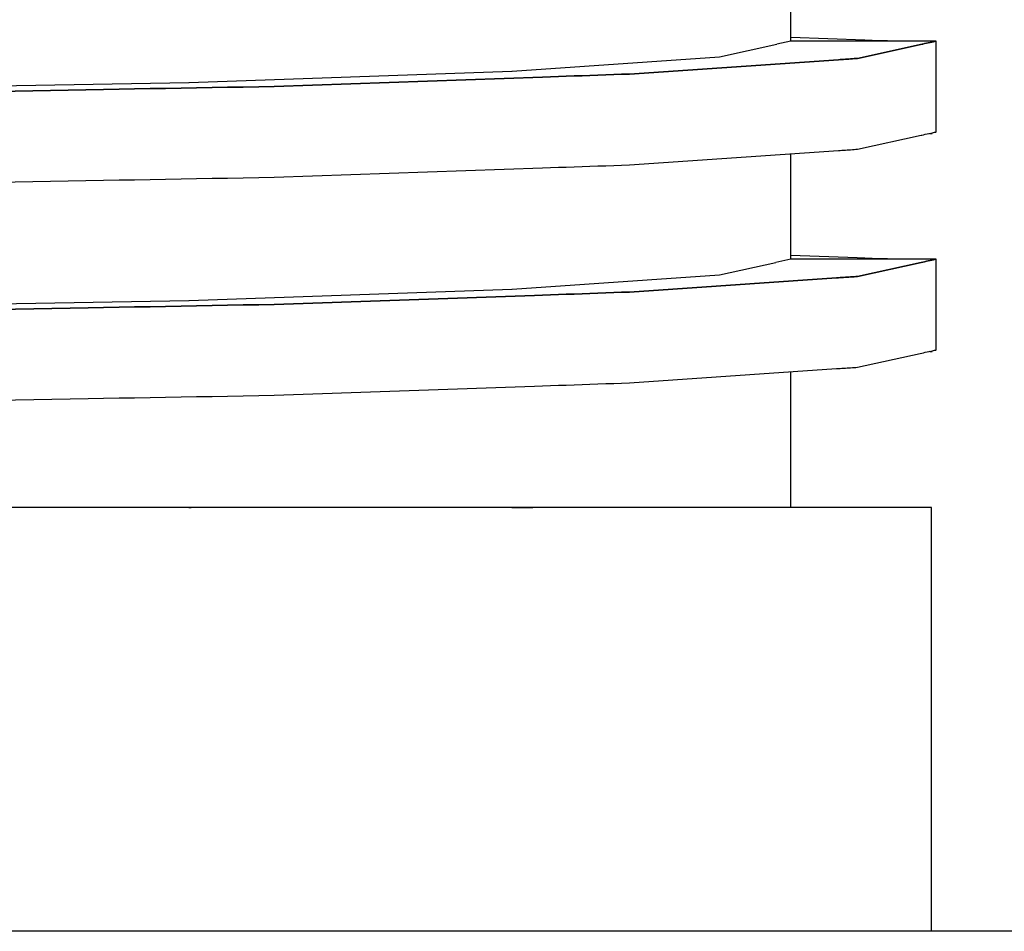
# Model space of a CAD drawing. Header units: millimetres. Extents: x -300186 to 535164, y -28581 to 763383.
# Tile 37 of 256: x -11996 to -11974, y 128305 to 128325. Entities that reach past the tile are written whole.
import ezdxf

# ---------------------------------------------------------------- set-up
doc = ezdxf.new("R2010")
doc.units = ezdxf.units.MM
doc.header["$LTSCALE"] = 10
doc.layers.add('L_Vaillant_Logo___RFER__0', color=7, linetype='Continuous')

msp = doc.modelspace()

# ---------------------------------------------------------------- linework, layer by layer
at = {"layer": 'L_Vaillant_Logo___RFER__0', "color": 0}
for p, q in [((-11979.033, 128324.35, 0), (-11979.033, 128326.659, 0)), ((-11980.6, 128324.004, 0), (-11979.338, 128324.282, 0)), ((-11979.033, 128324.35, 0), (-11979.338, 128324.282, 0)), ((-11977.414, 128324.37, 0), (-11979.033, 128324.426, 0)), ((-11977.415, 128324.35, 0), (-11979.033, 128324.35, 0)), ((-11976.151, 128324.282, 0), (-11977.57, 128323.97, 0)), ((-11977.57, 128323.97, 0), (-11976.151, 128324.282, 0)), ((-11977.248, 128324.35, 0), (-11977.415, 128324.35, 0)), ((-11977.247, 128324.364, 0), (-11977.414, 128324.37, 0)), ((-11977.081, 128324.35, 0), (-11977.248, 128324.35, 0)), ((-11977.081, 128324.358, 0), (-11977.247, 128324.364, 0)), ((-11976.914, 128324.352, 0), (-11977.081, 128324.358, 0)), ((-11976.914, 128324.35, 0), (-11977.081, 128324.35, 0)), ((-11976.834, 128324.35, 0), (-11976.914, 128324.352, 0)), ((-11976.747, 128324.35, 0), (-11976.914, 128324.35, 0)), ((-11976.58, 128324.35, 0), (-11976.747, 128324.35, 0)), ((-11976.413, 128324.35, 0), (-11976.58, 128324.35, 0)), ((-11976.246, 128324.35, 0), (-11976.413, 128324.35, 0)), ((-11976.079, 128324.35, 0), (-11976.246, 128324.35, 0)), ((-11976.14, 128324.285, 0), (-11976.151, 128324.282, 0)), ((-11976.151, 128324.282, 0), (-11976.14, 128324.285, 0)), ((-11976.1, 128324.294, 0), (-11976.14, 128324.285, 0)), ((-11976.14, 128324.285, 0), (-11976.1, 128324.294, 0)), ((-11976.06, 128324.302, 0), (-11976.1, 128324.294, 0)), ((-11976.1, 128324.294, 0), (-11976.06, 128324.302, 0)), ((-11975.912, 128324.35, 0), (-11976.079, 128324.35, 0)), ((-11976.021, 128324.311, 0), (-11976.06, 128324.302, 0)), ((-11976.06, 128324.302, 0), (-11976.021, 128324.311, 0)), ((-11975.981, 128324.32, 0), (-11976.021, 128324.311, 0)), ((-11976.021, 128324.311, 0), (-11975.981, 128324.32, 0)), ((-11975.941, 128324.329, 0), (-11975.981, 128324.32, 0)), ((-11975.981, 128324.32, 0), (-11975.941, 128324.329, 0)), ((-11975.902, 128324.337, 0), (-11975.941, 128324.329, 0)), ((-11975.941, 128324.329, 0), (-11975.902, 128324.337, 0)), ((-11975.873, 128324.35, 0), (-11975.912, 128324.35, 0)), ((-11975.862, 128324.346, 0), (-11975.902, 128324.337, 0)), ((-11975.902, 128324.337, 0), (-11975.862, 128324.346, 0)), ((-11975.846, 128324.35, 0), (-11975.873, 128324.35, 0)), ((-11975.846, 128324.35, 0), (-11975.862, 128324.346, 0)), ((-11975.862, 128324.346, 0), (-11975.846, 128324.35, 0)), ((-11975.846, 128322.434, 0), (-11975.846, 128324.35, 0)), ((-11985.145, 128323.692, 0), (-11980.601, 128324.004, 0)), ((-11977.992, 128323.941, 0), (-11982.571, 128323.627, 0)), ((-11982.571, 128323.627, 0), (-11977.992, 128323.941, 0)), ((-11980.601, 128324.004, 0), (-11980.6, 128324.004, 0)), ((-11977.953, 128323.944, 0), (-11977.992, 128323.941, 0)), ((-11977.992, 128323.941, 0), (-11977.953, 128323.944, 0)), ((-11977.915, 128323.946, 0), (-11977.953, 128323.944, 0)), ((-11977.953, 128323.944, 0), (-11977.915, 128323.946, 0)), ((-11977.876, 128323.949, 0), (-11977.915, 128323.946, 0)), ((-11977.915, 128323.946, 0), (-11977.876, 128323.949, 0)), ((-11977.838, 128323.951, 0), (-11977.876, 128323.949, 0)), ((-11977.876, 128323.949, 0), (-11977.838, 128323.951, 0)), ((-11977.8, 128323.954, 0), (-11977.838, 128323.951, 0)), ((-11977.838, 128323.951, 0), (-11977.8, 128323.954, 0)), ((-11977.761, 128323.957, 0), (-11977.8, 128323.954, 0)), ((-11977.8, 128323.954, 0), (-11977.761, 128323.957, 0)), ((-11977.723, 128323.959, 0), (-11977.761, 128323.957, 0)), ((-11977.761, 128323.957, 0), (-11977.723, 128323.959, 0)), ((-11977.685, 128323.962, 0), (-11977.723, 128323.959, 0)), ((-11977.723, 128323.959, 0), (-11977.685, 128323.962, 0)), ((-11977.646, 128323.965, 0), (-11977.685, 128323.962, 0)), ((-11977.685, 128323.962, 0), (-11977.646, 128323.965, 0)), ((-11977.608, 128323.967, 0), (-11977.646, 128323.965, 0)), ((-11977.646, 128323.965, 0), (-11977.608, 128323.967, 0)), ((-11977.57, 128323.97, 0), (-11977.608, 128323.967, 0)), ((-11977.608, 128323.967, 0), (-11977.57, 128323.97, 0)), ((-11992.228, 128323.445, 0), (-11985.15, 128323.692, 0)), ((-11985.15, 128323.692, 0), (-11985.145, 128323.692, 0)), ((-11983.958, 128323.579, 0), (-11984.131, 128323.573, 0)), ((-11984.131, 128323.573, 0), (-11983.958, 128323.579, 0)), ((-11983.784, 128323.585, 0), (-11983.958, 128323.579, 0)), ((-11983.958, 128323.579, 0), (-11983.784, 128323.585, 0)), ((-11983.611, 128323.591, 0), (-11983.784, 128323.585, 0)), ((-11983.784, 128323.585, 0), (-11983.611, 128323.591, 0)), ((-11983.438, 128323.597, 0), (-11983.611, 128323.591, 0)), ((-11983.611, 128323.591, 0), (-11983.438, 128323.597, 0)), ((-11983.265, 128323.603, 0), (-11983.438, 128323.597, 0)), ((-11983.438, 128323.597, 0), (-11983.265, 128323.603, 0)), ((-11983.091, 128323.609, 0), (-11983.265, 128323.603, 0)), ((-11983.265, 128323.603, 0), (-11983.091, 128323.609, 0)), ((-11982.918, 128323.615, 0), (-11983.091, 128323.609, 0)), ((-11983.091, 128323.609, 0), (-11982.918, 128323.615, 0)), ((-11982.745, 128323.621, 0), (-11982.918, 128323.615, 0)), ((-11982.918, 128323.615, 0), (-11982.745, 128323.621, 0)), ((-11982.571, 128323.627, 0), (-11982.745, 128323.621, 0)), ((-11982.745, 128323.621, 0), (-11982.571, 128323.627, 0)), ((-12001.157, 128323.286, 0), (-11992.235, 128323.445, 0)), ((-11992.235, 128323.445, 0), (-11992.228, 128323.445, 0)), ((-11984.478, 128323.561, 0), (-11990.361, 128323.355, 0)), ((-11990.361, 128323.355, 0), (-11984.478, 128323.561, 0)), ((-11984.304, 128323.567, 0), (-11984.478, 128323.561, 0)), ((-11984.478, 128323.561, 0), (-11984.304, 128323.567, 0)), ((-11984.131, 128323.573, 0), (-11984.304, 128323.567, 0)), ((-11984.304, 128323.567, 0), (-11984.131, 128323.573, 0)), ((-11994.103, 128323.289, 0), (-12000.177, 128323.181, 0)), ((-12000.177, 128323.181, 0), (-11994.103, 128323.289, 0)), ((-11993.763, 128323.295, 0), (-11994.103, 128323.289, 0)), ((-11994.103, 128323.289, 0), (-11993.763, 128323.295, 0)), ((-11993.423, 128323.301, 0), (-11993.763, 128323.295, 0)), ((-11993.763, 128323.295, 0), (-11993.423, 128323.301, 0)), ((-11993.083, 128323.307, 0), (-11993.423, 128323.301, 0)), ((-11993.423, 128323.301, 0), (-11993.083, 128323.307, 0)), ((-11992.742, 128323.313, 0), (-11993.083, 128323.307, 0)), ((-11993.083, 128323.307, 0), (-11992.742, 128323.313, 0)), ((-11992.402, 128323.319, 0), (-11992.742, 128323.313, 0)), ((-11992.742, 128323.313, 0), (-11992.402, 128323.319, 0)), ((-11992.062, 128323.325, 0), (-11992.402, 128323.319, 0)), ((-11992.402, 128323.319, 0), (-11992.062, 128323.325, 0)), ((-11991.722, 128323.331, 0), (-11992.062, 128323.325, 0)), ((-11992.062, 128323.325, 0), (-11991.722, 128323.331, 0)), ((-11991.382, 128323.337, 0), (-11991.722, 128323.331, 0)), ((-11991.722, 128323.331, 0), (-11991.382, 128323.337, 0)), ((-11991.042, 128323.343, 0), (-11991.382, 128323.337, 0)), ((-11991.382, 128323.337, 0), (-11991.042, 128323.343, 0)), ((-11990.701, 128323.349, 0), (-11991.042, 128323.343, 0)), ((-11991.042, 128323.343, 0), (-11990.701, 128323.349, 0)), ((-11990.361, 128323.355, 0), (-11990.701, 128323.349, 0)), ((-11990.701, 128323.349, 0), (-11990.361, 128323.355, 0)), ((-11977.57, 128321.979, 0), (-11976.173, 128322.287, 0)), ((-11976.173, 128322.287, 0), (-11976.165, 128322.289, 0)), ((-11976.165, 128322.289, 0), (-11976.125, 128322.298, 0)), ((-11976.125, 128322.298, 0), (-11976.085, 128322.306, 0)), ((-11976.085, 128322.306, 0), (-11976.046, 128322.315, 0)), ((-11976.046, 128322.315, 0), (-11976.006, 128322.324, 0)), ((-11976.006, 128322.324, 0), (-11975.966, 128322.332, 0)), ((-11975.991, 128322.327, 0), (-11975.983, 128322.327, 0)), ((-11975.983, 128322.327, 0), (-11975.937, 128322.325, 0)), ((-11975.966, 128322.332, 0), (-11975.927, 128322.341, 0)), ((-11975.937, 128322.325, 0), (-11975.937, 128322.339, 0)), ((-11975.927, 128322.341, 0), (-11975.887, 128322.35, 0)), ((-11975.887, 128322.35, 0), (-11975.857, 128322.356, 0)), ((-11975.857, 128322.356, 0), (-11975.847, 128322.359, 0)), ((-11975.847, 128322.359, 0), (-11975.846, 128322.359, 0)), ((-11975.846, 128322.359, 0), (-11975.846, 128322.434, 0)), ((-11982.571, 128321.637, 0), (-11977.992, 128321.95, 0)), ((-11979.033, 128319.569, 0), (-11979.033, 128321.879, 0)), ((-11977.992, 128321.95, 0), (-11977.953, 128321.953, 0)), ((-11977.953, 128321.953, 0), (-11977.915, 128321.956, 0)), ((-11977.915, 128321.956, 0), (-11977.876, 128321.958, 0)), ((-11977.876, 128321.958, 0), (-11977.838, 128321.961, 0)), ((-11977.838, 128321.961, 0), (-11977.8, 128321.963, 0)), ((-11977.8, 128321.963, 0), (-11977.761, 128321.966, 0)), ((-11977.761, 128321.966, 0), (-11977.723, 128321.969, 0)), ((-11977.723, 128321.969, 0), (-11977.685, 128321.971, 0)), ((-11977.685, 128321.971, 0), (-11977.646, 128321.974, 0)), ((-11977.646, 128321.974, 0), (-11977.608, 128321.977, 0)), ((-11977.608, 128321.977, 0), (-11977.57, 128321.979, 0)), ((-11982.745, 128321.631, 0), (-11982.571, 128321.637, 0)), ((-11990.361, 128321.365, 0), (-11984.478, 128321.57, 0)), ((-11984.478, 128321.57, 0), (-11984.304, 128321.576, 0)), ((-11984.304, 128321.576, 0), (-11984.131, 128321.582, 0)), ((-11984.131, 128321.582, 0), (-11983.958, 128321.588, 0)), ((-11983.958, 128321.588, 0), (-11983.784, 128321.594, 0)), ((-11983.784, 128321.594, 0), (-11983.611, 128321.6, 0)), ((-11983.611, 128321.6, 0), (-11983.438, 128321.606, 0)), ((-11983.438, 128321.606, 0), (-11983.265, 128321.612, 0)), ((-11983.265, 128321.612, 0), (-11983.091, 128321.618, 0)), ((-11983.091, 128321.618, 0), (-11982.918, 128321.624, 0)), ((-11982.918, 128321.624, 0), (-11982.745, 128321.631, 0)), ((-12000.177, 128321.19, 0), (-11994.103, 128321.298, 0)), ((-11994.103, 128321.298, 0), (-11993.763, 128321.304, 0)), ((-11993.763, 128321.304, 0), (-11993.423, 128321.31, 0)), ((-11993.423, 128321.31, 0), (-11993.083, 128321.316, 0)), ((-11993.083, 128321.316, 0), (-11992.742, 128321.322, 0)), ((-11992.742, 128321.322, 0), (-11992.402, 128321.328, 0)), ((-11992.402, 128321.328, 0), (-11992.062, 128321.334, 0)), ((-11992.062, 128321.334, 0), (-11991.722, 128321.341, 0)), ((-11991.722, 128321.341, 0), (-11991.382, 128321.347, 0)), ((-11991.382, 128321.347, 0), (-11991.042, 128321.353, 0)), ((-11991.042, 128321.353, 0), (-11990.701, 128321.359, 0)), ((-11990.701, 128321.359, 0), (-11990.361, 128321.365, 0)), ((-11980.6, 128319.224, 0), (-11979.364, 128319.496, 0)), ((-11979.033, 128319.569, 0), (-11979.364, 128319.496, 0)), ((-11977.581, 128319.595, 0), (-11979.033, 128319.646, 0)), ((-11977.582, 128319.569, 0), (-11979.033, 128319.569, 0)), ((-11977.415, 128319.569, 0), (-11977.582, 128319.569, 0)), ((-11977.414, 128319.589, 0), (-11977.581, 128319.595, 0)), ((-11976.177, 128319.496, 0), (-11977.57, 128319.189, 0)), ((-11977.57, 128319.189, 0), (-11976.177, 128319.496, 0)), ((-11977.248, 128319.569, 0), (-11977.415, 128319.569, 0)), ((-11977.247, 128319.583, 0), (-11977.414, 128319.589, 0)), ((-11977.081, 128319.569, 0), (-11977.248, 128319.569, 0)), ((-11977.081, 128319.578, 0), (-11977.247, 128319.583, 0)), ((-11976.914, 128319.572, 0), (-11977.081, 128319.578, 0)), ((-11976.914, 128319.569, 0), (-11977.081, 128319.569, 0)), ((-11976.834, 128319.569, 0), (-11976.914, 128319.572, 0)), ((-11976.747, 128319.569, 0), (-11976.914, 128319.569, 0)), ((-11976.58, 128319.569, 0), (-11976.747, 128319.569, 0)), ((-11976.413, 128319.569, 0), (-11976.58, 128319.569, 0)), ((-11976.246, 128319.569, 0), (-11976.413, 128319.569, 0)), ((-11976.079, 128319.569, 0), (-11976.246, 128319.569, 0)), ((-11976.14, 128319.504, 0), (-11976.177, 128319.496, 0)), ((-11976.177, 128319.496, 0), (-11976.14, 128319.504, 0)), ((-11976.1, 128319.513, 0), (-11976.14, 128319.504, 0)), ((-11976.14, 128319.504, 0), (-11976.1, 128319.513, 0)), ((-11976.06, 128319.522, 0), (-11976.1, 128319.513, 0)), ((-11976.1, 128319.513, 0), (-11976.06, 128319.522, 0)), ((-11975.912, 128319.569, 0), (-11976.079, 128319.569, 0)), ((-11976.021, 128319.531, 0), (-11976.06, 128319.522, 0)), ((-11976.06, 128319.522, 0), (-11976.021, 128319.531, 0)), ((-11975.981, 128319.539, 0), (-11976.021, 128319.531, 0)), ((-11976.021, 128319.531, 0), (-11975.981, 128319.539, 0)), ((-11975.941, 128319.548, 0), (-11975.981, 128319.539, 0)), ((-11975.981, 128319.539, 0), (-11975.941, 128319.548, 0)), ((-11975.902, 128319.557, 0), (-11975.941, 128319.548, 0)), ((-11975.941, 128319.548, 0), (-11975.902, 128319.557, 0)), ((-11975.873, 128319.569, 0), (-11975.912, 128319.569, 0)), ((-11975.862, 128319.566, 0), (-11975.902, 128319.557, 0)), ((-11975.902, 128319.557, 0), (-11975.862, 128319.566, 0)), ((-11975.846, 128319.569, 0), (-11975.873, 128319.569, 0)), ((-11975.846, 128319.569, 0), (-11975.862, 128319.566, 0)), ((-11975.862, 128319.566, 0), (-11975.846, 128319.569, 0)), ((-11975.846, 128317.653, 0), (-11975.846, 128319.569, 0)), ((-11985.145, 128318.912, 0), (-11980.601, 128319.223, 0)), ((-11978.03, 128319.158, 0), (-11982.571, 128318.847, 0)), ((-11982.571, 128318.847, 0), (-11978.03, 128319.158, 0)), ((-11980.601, 128319.223, 0), (-11980.6, 128319.224, 0)), ((-11977.992, 128319.16, 0), (-11978.03, 128319.158, 0)), ((-11978.03, 128319.158, 0), (-11977.992, 128319.16, 0)), ((-11977.953, 128319.163, 0), (-11977.992, 128319.16, 0)), ((-11977.992, 128319.16, 0), (-11977.953, 128319.163, 0)), ((-11977.915, 128319.166, 0), (-11977.953, 128319.163, 0)), ((-11977.953, 128319.163, 0), (-11977.915, 128319.166, 0)), ((-11977.876, 128319.168, 0), (-11977.915, 128319.166, 0)), ((-11977.915, 128319.166, 0), (-11977.876, 128319.168, 0)), ((-11977.838, 128319.171, 0), (-11977.876, 128319.168, 0)), ((-11977.876, 128319.168, 0), (-11977.838, 128319.171, 0)), ((-11977.8, 128319.174, 0), (-11977.838, 128319.171, 0)), ((-11977.838, 128319.171, 0), (-11977.8, 128319.174, 0)), ((-11977.761, 128319.176, 0), (-11977.8, 128319.174, 0)), ((-11977.8, 128319.174, 0), (-11977.761, 128319.176, 0)), ((-11977.723, 128319.179, 0), (-11977.761, 128319.176, 0)), ((-11977.761, 128319.176, 0), (-11977.723, 128319.179, 0)), ((-11977.685, 128319.181, 0), (-11977.723, 128319.179, 0)), ((-11977.723, 128319.179, 0), (-11977.685, 128319.181, 0)), ((-11977.646, 128319.184, 0), (-11977.685, 128319.181, 0)), ((-11977.685, 128319.181, 0), (-11977.646, 128319.184, 0)), ((-11977.608, 128319.187, 0), (-11977.646, 128319.184, 0)), ((-11977.646, 128319.184, 0), (-11977.608, 128319.187, 0)), ((-11977.57, 128319.189, 0), (-11977.608, 128319.187, 0)), ((-11977.608, 128319.187, 0), (-11977.57, 128319.189, 0)), ((-11992.228, 128318.665, 0), (-11985.15, 128318.912, 0)), ((-11985.15, 128318.912, 0), (-11985.145, 128318.912, 0)), ((-11983.091, 128318.829, 0), (-11983.265, 128318.823, 0)), ((-11983.265, 128318.823, 0), (-11983.091, 128318.829, 0)), ((-11982.918, 128318.835, 0), (-11983.091, 128318.829, 0)), ((-11983.091, 128318.829, 0), (-11982.918, 128318.835, 0)), ((-11982.745, 128318.841, 0), (-11982.918, 128318.835, 0)), ((-11982.918, 128318.835, 0), (-11982.745, 128318.841, 0)), ((-11982.571, 128318.847, 0), (-11982.745, 128318.841, 0)), ((-11982.745, 128318.841, 0), (-11982.571, 128318.847, 0)), ((-12001.157, 128318.506, 0), (-11992.235, 128318.664, 0)), ((-11992.235, 128318.664, 0), (-11992.228, 128318.665, 0)), ((-11984.651, 128318.774, 0), (-11990.361, 128318.575, 0)), ((-11990.361, 128318.575, 0), (-11984.651, 128318.774, 0)), ((-11984.478, 128318.78, 0), (-11984.651, 128318.774, 0)), ((-11984.651, 128318.774, 0), (-11984.478, 128318.78, 0)), ((-11984.304, 128318.786, 0), (-11984.478, 128318.78, 0)), ((-11984.478, 128318.78, 0), (-11984.304, 128318.786, 0)), ((-11984.131, 128318.792, 0), (-11984.304, 128318.786, 0)), ((-11984.304, 128318.786, 0), (-11984.131, 128318.792, 0)), ((-11983.958, 128318.798, 0), (-11984.131, 128318.792, 0)), ((-11984.131, 128318.792, 0), (-11983.958, 128318.798, 0)), ((-11983.784, 128318.804, 0), (-11983.958, 128318.798, 0)), ((-11983.958, 128318.798, 0), (-11983.784, 128318.804, 0)), ((-11983.611, 128318.81, 0), (-11983.784, 128318.804, 0)), ((-11983.784, 128318.804, 0), (-11983.611, 128318.81, 0)), ((-11983.438, 128318.816, 0), (-11983.611, 128318.81, 0)), ((-11983.611, 128318.81, 0), (-11983.438, 128318.816, 0)), ((-11983.265, 128318.823, 0), (-11983.438, 128318.816, 0)), ((-11983.438, 128318.816, 0), (-11983.265, 128318.823, 0)), ((-11994.443, 128318.502, 0), (-12000.177, 128318.4, 0)), ((-12000.177, 128318.4, 0), (-11994.443, 128318.502, 0)), ((-11994.103, 128318.508, 0), (-11994.443, 128318.502, 0)), ((-11994.443, 128318.502, 0), (-11994.103, 128318.508, 0)), ((-11993.763, 128318.514, 0), (-11994.103, 128318.508, 0)), ((-11994.103, 128318.508, 0), (-11993.763, 128318.514, 0)), ((-11993.423, 128318.52, 0), (-11993.763, 128318.514, 0)), ((-11993.763, 128318.514, 0), (-11993.423, 128318.52, 0)), ((-11993.083, 128318.526, 0), (-11993.423, 128318.52, 0)), ((-11993.423, 128318.52, 0), (-11993.083, 128318.526, 0)), ((-11992.742, 128318.533, 0), (-11993.083, 128318.526, 0)), ((-11993.083, 128318.526, 0), (-11992.742, 128318.533, 0)), ((-11992.402, 128318.539, 0), (-11992.742, 128318.533, 0)), ((-11992.742, 128318.533, 0), (-11992.402, 128318.539, 0)), ((-11992.062, 128318.545, 0), (-11992.402, 128318.539, 0)), ((-11992.402, 128318.539, 0), (-11992.062, 128318.545, 0)), ((-11991.722, 128318.551, 0), (-11992.062, 128318.545, 0)), ((-11992.062, 128318.545, 0), (-11991.722, 128318.551, 0)), ((-11991.382, 128318.557, 0), (-11991.722, 128318.551, 0)), ((-11991.722, 128318.551, 0), (-11991.382, 128318.557, 0)), ((-11991.042, 128318.563, 0), (-11991.382, 128318.557, 0)), ((-11991.382, 128318.557, 0), (-11991.042, 128318.563, 0)), ((-11990.701, 128318.569, 0), (-11991.042, 128318.563, 0)), ((-11991.042, 128318.563, 0), (-11990.701, 128318.569, 0)), ((-11990.361, 128318.575, 0), (-11990.701, 128318.569, 0)), ((-11990.701, 128318.569, 0), (-11990.361, 128318.575, 0)), ((-11976.085, 128317.526, 0), (-11976.046, 128317.534, 0)), ((-11976.046, 128317.534, 0), (-11976.006, 128317.543, 0)), ((-11976.006, 128317.543, 0), (-11975.966, 128317.552, 0)), ((-11975.991, 128317.547, 0), (-11975.983, 128317.546, 0)), ((-11975.983, 128317.546, 0), (-11975.937, 128317.545, 0)), ((-11975.966, 128317.552, 0), (-11975.927, 128317.561, 0)), ((-11975.937, 128317.545, 0), (-11975.937, 128317.558, 0)), ((-11975.927, 128317.561, 0), (-11975.887, 128317.569, 0)), ((-11975.887, 128317.569, 0), (-11975.857, 128317.576, 0)), ((-11975.857, 128317.576, 0), (-11975.847, 128317.578, 0)), ((-11975.847, 128317.578, 0), (-11975.846, 128317.578, 0)), ((-11975.846, 128317.578, 0), (-11975.846, 128317.653, 0)), ((-11977.57, 128317.199, 0), (-11976.199, 128317.501, 0)), ((-11976.199, 128317.501, 0), (-11976.165, 128317.508, 0)), ((-11976.165, 128317.508, 0), (-11976.125, 128317.517, 0)), ((-11976.125, 128317.517, 0), (-11976.085, 128317.526, 0)), ((-11982.571, 128316.856, 0), (-11978.03, 128317.167, 0)), ((-11978.03, 128317.167, 0), (-11977.992, 128317.17, 0)), ((-11977.992, 128317.17, 0), (-11977.953, 128317.172, 0)), ((-11977.953, 128317.172, 0), (-11977.915, 128317.175, 0)), ((-11977.915, 128317.175, 0), (-11977.876, 128317.178, 0)), ((-11977.876, 128317.178, 0), (-11977.838, 128317.18, 0)), ((-11977.838, 128317.18, 0), (-11977.8, 128317.183, 0)), ((-11977.8, 128317.183, 0), (-11977.761, 128317.186, 0)), ((-11977.761, 128317.186, 0), (-11977.723, 128317.188, 0)), ((-11977.723, 128317.188, 0), (-11977.685, 128317.191, 0)), ((-11977.685, 128317.191, 0), (-11977.646, 128317.193, 0)), ((-11977.646, 128317.193, 0), (-11977.608, 128317.196, 0)), ((-11977.608, 128317.196, 0), (-11977.57, 128317.199, 0)), ((-11979.033, 128314.125, 0), (-11979.033, 128317.098, 0)), ((-11990.361, 128316.584, 0), (-11984.651, 128316.783, 0)), ((-11984.651, 128316.783, 0), (-11984.478, 128316.79, 0)), ((-11984.478, 128316.79, 0), (-11984.304, 128316.796, 0)), ((-11984.304, 128316.796, 0), (-11984.131, 128316.802, 0)), ((-11984.131, 128316.802, 0), (-11983.958, 128316.808, 0)), ((-11983.958, 128316.808, 0), (-11983.784, 128316.814, 0)), ((-11983.784, 128316.814, 0), (-11983.611, 128316.82, 0)), ((-11983.611, 128316.82, 0), (-11983.438, 128316.826, 0)), ((-11983.438, 128316.826, 0), (-11983.265, 128316.832, 0)), ((-11983.265, 128316.832, 0), (-11983.091, 128316.838, 0)), ((-11983.091, 128316.838, 0), (-11982.918, 128316.844, 0)), ((-11982.918, 128316.844, 0), (-11982.745, 128316.85, 0)), ((-11982.745, 128316.85, 0), (-11982.571, 128316.856, 0)), ((-12000.177, 128316.41, 0), (-11994.443, 128316.512, 0)), ((-11994.443, 128316.512, 0), (-11994.103, 128316.518, 0)), ((-11994.103, 128316.518, 0), (-11993.763, 128316.524, 0)), ((-11993.763, 128316.524, 0), (-11993.423, 128316.53, 0)), ((-11993.423, 128316.53, 0), (-11993.083, 128316.536, 0)), ((-11993.083, 128316.536, 0), (-11992.742, 128316.542, 0)), ((-11992.742, 128316.542, 0), (-11992.402, 128316.548, 0)), ((-11992.402, 128316.548, 0), (-11992.062, 128316.554, 0)), ((-11992.062, 128316.554, 0), (-11991.722, 128316.56, 0)), ((-11991.722, 128316.56, 0), (-11991.382, 128316.566, 0)), ((-11991.382, 128316.566, 0), (-11991.042, 128316.572, 0)), ((-11991.042, 128316.572, 0), (-11990.701, 128316.578, 0)), ((-11990.701, 128316.578, 0), (-11990.361, 128316.584, 0)), ((-11994.565, 128314.125, 0), (-12000.209, 128314.125, 0)), ((-11994.225, 128314.125, 0), (-11994.565, 128314.125, 0)), ((-11993.885, 128314.125, 0), (-11994.225, 128314.125, 0)), ((-11993.545, 128314.125, 0), (-11993.885, 128314.125, 0)), ((-11993.205, 128314.125, 0), (-11993.545, 128314.125, 0)), ((-11992.865, 128314.125, 0), (-11993.205, 128314.125, 0)), ((-11992.525, 128314.125, 0), (-11992.865, 128314.125, 0)), ((-11992.185, 128314.125, 0), (-11992.525, 128314.125, 0)), ((-11992.235, 128314.125, 0), (-11992.185, 128314.125, 0)), ((-11991.845, 128314.125, 0), (-11992.185, 128314.125, 0)), ((-11991.505, 128314.125, 0), (-11991.845, 128314.125, 0)), ((-11991.165, 128314.125, 0), (-11991.505, 128314.125, 0)), ((-11990.825, 128314.125, 0), (-11991.165, 128314.125, 0)), ((-11990.485, 128314.125, 0), (-11990.825, 128314.125, 0)), ((-11990.421, 128314.125, 0), (-11990.485, 128314.125, 0)), ((-11984.688, 128314.125, 0), (-11990.421, 128314.125, 0)), ((-11985.15, 128314.125, 0), (-11984.688, 128314.125, 0)), ((-11984.514, 128314.125, 0), (-11984.688, 128314.125, 0)), ((-11984.341, 128314.125, 0), (-11984.514, 128314.125, 0)), ((-11984.168, 128314.125, 0), (-11984.341, 128314.125, 0)), ((-11983.995, 128314.125, 0), (-11984.168, 128314.125, 0)), ((-11983.822, 128314.125, 0), (-11983.995, 128314.125, 0)), ((-11983.648, 128314.125, 0), (-11983.822, 128314.125, 0)), ((-11983.475, 128314.125, 0), (-11983.648, 128314.125, 0)), ((-11983.302, 128314.125, 0), (-11983.475, 128314.125, 0)), ((-11983.129, 128314.125, 0), (-11983.302, 128314.125, 0)), ((-11982.956, 128314.125, 0), (-11983.129, 128314.125, 0)), ((-11982.782, 128314.125, 0), (-11982.956, 128314.125, 0)), ((-11982.653, 128314.125, 0), (-11982.782, 128314.125, 0)), ((-11982.615, 128314.125, 0), (-11982.653, 128314.125, 0)), ((-11978.021, 128314.125, 0), (-11982.615, 128314.125, 0)), ((-11977.983, 128314.125, 0), (-11978.021, 128314.125, 0)), ((-11977.945, 128314.125, 0), (-11977.983, 128314.125, 0)), ((-11977.906, 128314.125, 0), (-11977.945, 128314.125, 0)), ((-11977.868, 128314.125, 0), (-11977.906, 128314.125, 0)), ((-11977.83, 128314.125, 0), (-11977.868, 128314.125, 0)), ((-11977.791, 128314.125, 0), (-11977.83, 128314.125, 0)), ((-11977.753, 128314.125, 0), (-11977.791, 128314.125, 0)), ((-11977.715, 128314.125, 0), (-11977.753, 128314.125, 0)), ((-11977.676, 128314.125, 0), (-11977.715, 128314.125, 0)), ((-11977.666, 128314.125, 0), (-11977.676, 128314.125, 0)), ((-11977.636, 128314.125, 0), (-11977.666, 128314.125, 0)), ((-11977.597, 128314.125, 0), (-11977.636, 128314.125, 0)), ((-11976.308, 128314.125, 0), (-11977.597, 128314.125, 0)), ((-11976.301, 128314.125, 0), (-11976.308, 128314.125, 0)), ((-11976.261, 128314.125, 0), (-11976.301, 128314.125, 0)), ((-11976.221, 128314.125, 0), (-11976.261, 128314.125, 0)), ((-11976.182, 128314.125, 0), (-11976.221, 128314.125, 0)), ((-11976.142, 128314.125, 0), (-11976.182, 128314.125, 0)), ((-11976.103, 128314.125, 0), (-11976.142, 128314.125, 0)), ((-11976.063, 128314.125, 0), (-11976.103, 128314.125, 0)), ((-11976.024, 128314.125, 0), (-11976.063, 128314.125, 0)), ((-11975.984, 128314.125, 0), (-11976.024, 128314.125, 0)), ((-11975.947, 128314.125, 0), (-11975.984, 128314.125, 0)), ((-11975.947, 128313.787, 0), (-11975.947, 128314.125, 0)), ((-11975.947, 128309.006, 0), (-11975.947, 128313.787, 0)), ((-11975.947, 128304.829, 0), (-11975.947, 128309.006, 0)), ((-11829.475, 128304.829, 0), (-12011.059, 128304.829, 0))]:
    msp.add_line(p, q, dxfattribs=at)

doc.saveas('drawing.dxf')
